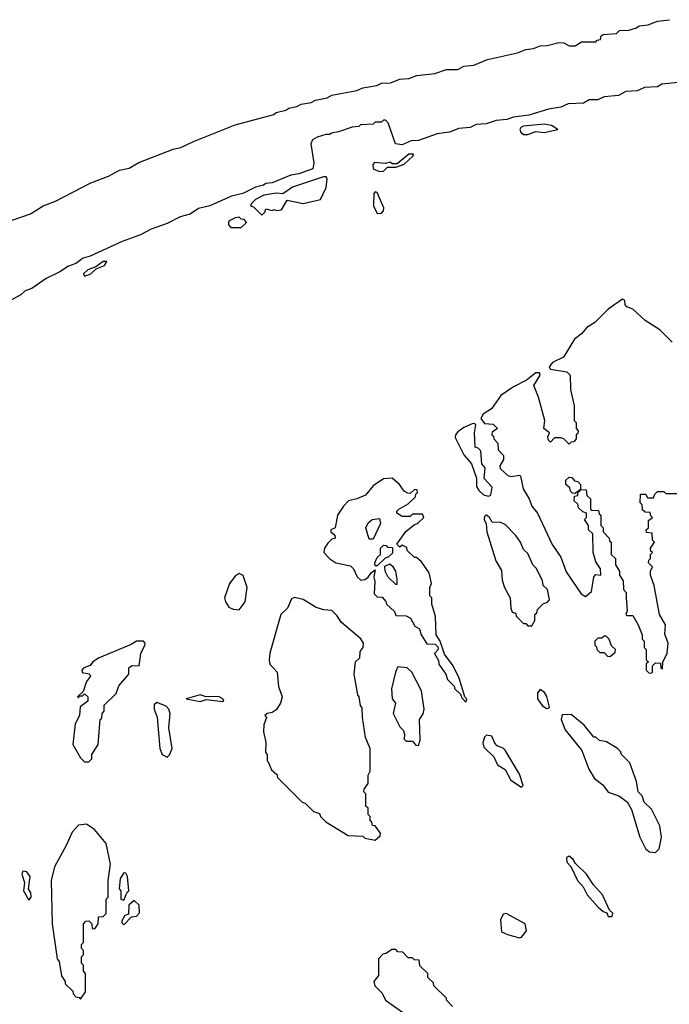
# Model space of a CAD drawing. Extents: x 2494106 to 2685573, y 758056 to 915185.
# Tile 40 of 256: x 2507430 to 2510582, y 854815 to 859587. Entities that reach past the tile are written whole.
import ezdxf

# ---------------------------------------------------------------- set-up
doc = ezdxf.new("R2010")
doc.units = 0

msp = doc.modelspace()

# ---------------------------------------------------------------- linework, layer by layer
at = {"layer": '0CON05XD'}
for points in [[(2507393.3, 858615), (2507483.1, 858646.9), (2507543.3, 858685), (2507603, 858707), (2507775, 858797.1), (2507861.7, 858828.3), (2507915, 858857.1), (2507961.7, 858868.3), (2508007.5, 858895), (2508175, 858960), (2508211.7, 858968.3), (2508273.4, 858996.6), (2508475, 859077.5), (2508662.5, 859127.5), (2508675, 859137.5), (2508722, 859148), (2508735, 859158), (2508774.3, 859165.7), (2508795, 859177.5), (2508844.3, 859185.7), (2508865, 859197.5), (2508922.3, 859207.7), (2508945, 859221.2), (2509066.4, 859243.6), (2509095, 859257.5), (2509162.3, 859267.7), (2509185, 859280), (2509228.3, 859281.7), (2509275, 859299.2), (2509318.3, 859301.7), (2509357.1, 859317.1), (2509444, 859326), (2509500, 859345), (2509555, 859346), (2509585, 859361.2), (2509632.5, 859367.5), (2509700, 859395), (2509845, 859426.2), (2509885, 859443.3), (2509922.7, 859447.3), (2509955, 859460), (2509988.3, 859461.7), (2510045, 859476.2), (2510070, 859475), (2510095, 859460), (2510125, 859460), (2510155, 859480), (2510225, 859480), (2510231.7, 859488.3), (2510248.3, 859491.7), (2510251.7, 859508.3), (2510260, 859515), (2510325, 859520), (2510340, 859535), (2510385, 859536.7), (2510423, 859547), (2510435, 859558), (2510478.3, 859561.7), (2510525, 859580), (2510582.9, 859587.1)], [(2510625, 859283.1), (2510545.8, 859274.2), (2510525, 859262.5), (2510461.7, 859258.3), (2510425, 859241.9), (2510370.8, 859239.2), (2510335, 859220), (2510265, 859214), (2510235, 859198.8), (2510192, 859198), (2510165, 859183.3), (2510090.8, 859179.2), (2510055, 859163.3), (2509995.9, 859154.1), (2509900, 859125), (2509825, 859114), (2509792.7, 859102.7), (2509741.7, 859098.3), (2509692.7, 859082.7), (2509645, 859078.8), (2509615, 859064.5), (2509560, 859060), (2509515, 859042), (2509455.6, 859034.4), (2509365, 859001.4), (2509330, 859000), (2509285, 858980.8), (2509252.5, 858985), (2509217, 859087), (2509205, 859100), (2509195, 859100), (2509185, 859090), (2509155, 859090), (2509145, 859080), (2509083, 859077), (2509075, 859070), (2509043, 859067), (2508977, 859043), (2508943, 859037), (2508935, 859030), (2508915, 859030), (2508873, 859017), (2508850, 859005), (2508842.5, 858985), (2508856.4, 858893.6), (2508852.5, 858865), (2508785, 858840.8), (2508745.7, 858834.3), (2508655, 858796.7), (2508625, 858793.8), (2508612.5, 858785), (2508573.8, 858776.2), (2508512.5, 858745), (2508457.7, 858732.3), (2508352.5, 858685), (2508297.5, 858672.5), (2508257.5, 858645), (2508208, 858632), (2508145, 858598.8), (2508067.7, 858572.3), (2508016.7, 858545), (2507927.7, 858512.3), (2507771.7, 858441.7), (2507738.3, 858431.7), (2507702.5, 858405), (2507667.1, 858392.9), (2507625, 858364.3), (2507558, 858332), (2507488.8, 858285), (2507456.6, 858273.4), (2507435, 858254.2), (2507358, 858212)], [(2509875, 859030), (2509895, 859031.2), (2509934.1, 859045.9), (2509975, 859040), (2510040, 859055), (2510010, 859075), (2509975, 859080), (2509875, 859070.3), (2509861.1, 859065), (2509856.9, 859055), (2509861.5, 859041.5), (2509875, 859030)], [(2509175, 858851.2), (2509195, 858853.3), (2509215, 858872.5), (2509255, 858872.5), (2509295, 858887.5), (2509336.7, 858925), (2509340, 858935), (2509317.5, 858935), (2509261.7, 858888.3), (2509238.3, 858888.3), (2509225, 858896.2), (2509205, 858890), (2509152, 858895), (2509142.9, 858885), (2509144.2, 858864.2), (2509175, 858851.2)], [(2508605, 858640), (2508620, 858655), (2508625, 858670), (2508655, 858662.5), (2508665, 858667.5), (2508675, 858662.5), (2508700, 858665), (2508728.3, 858711.7), (2508805, 858696.2), (2508890, 858715), (2508916.1, 858773.9), (2508921.2, 858815), (2508917.5, 858825), (2508903.3, 858825), (2508753.8, 858775), (2508707, 858743), (2508675.7, 858745.7), (2508615, 858736.2), (2508573.8, 858715), (2508552.5, 858695), (2508550, 858685), (2508565, 858680), (2508605, 858640)], [(2509165, 858647.5), (2509185, 858650), (2509195, 858660), (2509196.2, 858675), (2509165, 858750), (2509155, 858752.5), (2509147.5, 858745), (2509146.7, 858685), (2509165, 858647.5)], [(2508505, 858580), (2508530, 858605), (2508518.3, 858618.3), (2508505, 858620), (2508495, 858630), (2508475, 858627.5), (2508447, 858613), (2508442.5, 858605), (2508443, 858593), (2508455, 858580), (2508505, 858580)], [(2507745, 858343.3), (2507775, 858356.2), (2507800.5, 858379.5), (2507841.2, 858395), (2507852.5, 858415), (2507834.3, 858415), (2507800, 858390), (2507760, 858375), (2507740, 858355), (2507745, 858343.3)], [(2510595, 858023.8), (2510535, 858084), (2510465, 858128.8), (2510405, 858184), (2510375, 858196.2), (2510368, 858205), (2510365.7, 858225.7), (2510355, 858232.5), (2510285, 858184.2), (2510220.5, 858119.5), (2510182.2, 858095), (2510156, 858064), (2510121.6, 858038.4), (2510067.9, 857952.1), (2510015, 857926.4), (2509998.8, 857905), (2510005, 857893.8), (2510085, 857880), (2510100, 857865), (2510102.5, 857795), (2510120, 857715), (2510120, 857645), (2510130, 857635), (2510130, 857605), (2510140, 857595), (2510138.3, 857581.7), (2510130, 857575), (2510130, 857555), (2510118.3, 857541.7), (2510105, 857540), (2510095, 857530), (2510070, 857555), (2510055, 857560), (2510025, 857560), (2510005, 857540), (2509995, 857550), (2509992.5, 857565), (2510000, 857585), (2509972.5, 857605), (2509977.5, 857645), (2509947, 857757), (2509923.9, 857813.9), (2509955.6, 857864.4), (2509951.2, 857875), (2509933.7, 857876.3), (2509889.3, 857840.7), (2509825, 857808.1), (2509764.7, 857765.3), (2509719.4, 857700.6), (2509678.8, 857675), (2509666.7, 857655), (2509685, 857630), (2509727, 857627), (2509747.5, 857605), (2509721.7, 857588.3), (2509720, 857575), (2509728.3, 857568.3), (2509730, 857555), (2509750, 857535), (2509751.7, 857501.7), (2509777.5, 857475), (2509777.5, 857455), (2509760, 857425), (2509761.7, 857411.7), (2509798.3, 857378.3), (2509815, 857372.5), (2509855, 857380), (2509860, 857375), (2509873, 857313), (2509902.5, 857265), (2509915, 857230), (2509942.5, 857195), (2510013.9, 857043.9), (2510055, 856982.5), (2510080.7, 856910.7), (2510154.4, 856804.4), (2510175, 856791.2), (2510203.8, 856815), (2510215, 856887.5), (2510225, 856897.5), (2510250, 856895), (2510247.5, 856925), (2510225, 856960), (2510212.5, 857005), (2510210, 857095), (2510190, 857115), (2510190, 857135), (2510170, 857165), (2510180, 857175), (2510180, 857195), (2510161.7, 857201.7), (2510141.7, 857221.7), (2510138.3, 857238.3), (2510120, 857255), (2510121.7, 857278.3), (2510138.3, 857281.7), (2510140, 857300), (2510148.3, 857301.7), (2510150, 857310), (2510178.3, 857308.3), (2510181.7, 857281.7), (2510200, 857265), (2510200, 857215), (2510205, 857210), (2510238.3, 857208.3), (2510241.7, 857191.7), (2510250, 857185), (2510250, 857135), (2510260, 857125), (2510260, 857105), (2510290, 857075), (2510291.7, 857061.7), (2510300, 857055), (2510300, 856995), (2510320, 856975), (2510320, 856945), (2510340, 856915), (2510340, 856895), (2510357, 856867), (2510360, 856825), (2510371.7, 856811.7), (2510372.5, 856785), (2510377.5, 856722.5), (2510370, 856705), (2510375, 856700), (2510405, 856700), (2510430, 856655), (2510450, 856605), (2510450, 856585), (2510460, 856575), (2510460, 856545), (2510470, 856535), (2510470, 856485), (2510480, 856475), (2510470, 856465), (2510470, 856435), (2510481.7, 856421.7), (2510495, 856420)], [(2509705, 857277.5), (2509715, 857282.5), (2509721.7, 857321.7), (2509683, 857363), (2509687.5, 857415), (2509672.5, 857435), (2509667, 857497), (2509655, 857510), (2509640, 857515), (2509636.7, 857585), (2509643, 857623), (2509635, 857630), (2509625, 857628), (2509585, 857610.8), (2509555, 857589.5), (2509543.6, 857575), (2509542.2, 857562.2), (2509585, 857478.8), (2509622, 857435), (2509646.7, 857365), (2509646.7, 857325), (2509657.5, 857305), (2509680, 857285), (2509705, 857277.5)], [(2509595, 856280), (2509600, 856295), (2509590, 856305), (2509562.5, 856395), (2509532.5, 856455), (2509491.7, 856511.7), (2509470, 856575), (2509450, 856605), (2509447.5, 856695), (2509430, 856755), (2509430, 856785), (2509420, 856795), (2509420, 856835), (2509427.5, 856855), (2509417, 856907), (2509380, 856960), (2509355, 856980), (2509345, 856980), (2509310, 857015), (2509308.3, 857028.3), (2509285, 857040), (2509275, 857030), (2509260, 857045), (2509303.6, 857106.4), (2509345, 857140), (2509360, 857145), (2509390, 857175), (2509385, 857190), (2509335, 857190), (2509325, 857180), (2509285, 857180), (2509260, 857195), (2509260, 857205), (2509270, 857215), (2509315, 857240), (2509350, 857275), (2509351.7, 857288.3), (2509360, 857295), (2509358.3, 857308.3), (2509345, 857310), (2509325, 857290), (2509313, 857293), (2509295, 857302.5), (2509272.5, 857335), (2509237.5, 857365), (2509195, 857361.2), (2509145, 857328), (2509107.6, 857282.4), (2509065.7, 857264.3), (2509025, 857255.6), (2509000.2, 857229.8), (2508972, 857185), (2508960, 857125), (2508940, 857115), (2508940, 857105), (2508958.3, 857088.3), (2508960, 857075), (2508945, 857070), (2508925, 857050), (2508908, 857025), (2508906, 857005), (2508934.1, 856974.1), (2508964.1, 856954.1), (2509035, 856940), (2509050, 856925), (2509067.5, 856887.5), (2509085, 856871.2), (2509105, 856873.8), (2509120, 856885), (2509135, 856906.7), (2509155, 856920), (2509147.5, 856885), (2509152.5, 856865), (2509150, 856805), (2509165, 856790), (2509188.3, 856788.3), (2509207, 856767), (2509210, 856755), (2509248.3, 856718.3), (2509255, 856700), (2509305, 856697.5), (2509326.4, 856686.4), (2509347, 856647), (2509370, 856635), (2509377.5, 856605), (2509405, 856562.5), (2509445, 856560), (2509458.3, 856548.3), (2509460, 856535), (2509442.5, 856515), (2509461.7, 856481.7), (2509463, 856463), (2509497.5, 856415), (2509505, 856390), (2509540, 856355), (2509540, 856345), (2509568.3, 856318.3), (2509575, 856300), (2509595, 856280)], [(2510125, 857290), (2510111.7, 857291.7), (2510101.7, 857301.7), (2510098.3, 857318.3), (2510080, 857335), (2510080, 857355), (2510095, 857370), (2510108.3, 857368.3), (2510121.7, 857351.7), (2510138.3, 857348.3), (2510150, 857335), (2510150, 857310), (2510125, 857290)], [(2510495, 856420), (2510500, 856425), (2510500, 856455), (2510515, 856470), (2510538.3, 856468.3), (2510540, 856445), (2510548.3, 856441.7), (2510550, 856475), (2510570.8, 856515), (2510576.7, 856565), (2510559.3, 856609.3), (2510562.5, 856655), (2510533.6, 856703.6), (2510507.5, 856845), (2510490, 856895), (2510490, 856915), (2510500, 856935), (2510480, 856955), (2510481.7, 856968.3), (2510490, 856975), (2510490, 856995), (2510500, 857005), (2510491.7, 857011.7), (2510490, 857025), (2510510, 857055), (2510500, 857065), (2510498.3, 857098.3), (2510471.7, 857101.7), (2510470, 857115), (2510480, 857125), (2510480, 857160), (2510500, 857175), (2510491.7, 857181.7), (2510488.3, 857198.3), (2510465, 857200), (2510451.7, 857211.7), (2510450, 857235), (2510440, 857245), (2510441.7, 857288.3), (2510468.3, 857288.3), (2510475, 857270), (2510505, 857270), (2510511.7, 857288.3), (2510525, 857300), (2510555, 857300), (2510565, 857290), (2510625, 857290)], [(2509915, 856650), (2509930, 856675), (2509930, 856705), (2509938.3, 856711.7), (2509941.7, 856728.3), (2509971.7, 856758.3), (2509988.3, 856761.7), (2510000, 856775), (2509990, 856825), (2509970, 856845), (2509967, 856867), (2509937, 856927), (2509920, 856945), (2509895, 857000), (2509875, 857020), (2509860, 857055), (2509836.4, 857086.4), (2509785, 857140), (2509765, 857150), (2509721.7, 857151.7), (2509710, 857175), (2509693, 857187), (2509685, 857180), (2509683.3, 857165), (2509693, 857143), (2509696.7, 857105), (2509740, 856965), (2509767, 856917), (2509770.7, 856870.7), (2509782.5, 856835), (2509810, 856785), (2509812.5, 856735), (2509820, 856715), (2509835, 856710), (2509840, 856695), (2509875, 856660), (2509885, 856660), (2509895, 856650), (2509915, 856650)], [(2509145, 857070), (2509125, 857070), (2509110, 857125), (2509120.7, 857149.3), (2509140, 857165), (2509175, 857170), (2509180, 857145), (2509145, 857070)], [(2509165, 856940), (2509155, 856940), (2509153.3, 856955), (2509165, 856980), (2509180, 856995), (2509180, 857025), (2509195, 857040), (2509208.3, 857038.3), (2509215, 857030), (2509238.3, 857028.3), (2509238.3, 857001.7), (2509218.3, 856981.7), (2509202.5, 856977.5), (2509165, 856940)], [(2509260, 856850), (2509255, 856850), (2509217.5, 856885), (2509202.5, 856915), (2509201.7, 856938.3), (2509225, 856950), (2509239.3, 856939.3), (2509252.5, 856915), (2509260, 856875), (2509260, 856850)], [(2508495, 856727.5), (2508523.3, 856765), (2508533.3, 856835), (2508513.6, 856893.6), (2508495, 856903.8), (2508475, 856890), (2508447.5, 856855), (2508424.3, 856785), (2508428, 856765), (2508445, 856740), (2508465, 856730), (2508495, 856727.5)], [(2509155, 855610), (2509178.3, 855631.7), (2509180, 855645), (2509155, 855680), (2509141.7, 855681.7), (2509138.3, 855698.3), (2509130, 855705), (2509130, 855725), (2509120, 855735), (2509120, 855765), (2509110, 855775), (2509110, 855835), (2509100, 855845), (2509101.7, 855858.3), (2509120, 855885), (2509120, 855925), (2509130, 855945), (2509130, 856055), (2509108.3, 856108.3), (2509092.5, 856205), (2509091.7, 856251.7), (2509083, 856263), (2509077.5, 856305), (2509070, 856315), (2509052.5, 856415), (2509060, 856475), (2509080, 856495), (2509082.5, 856525), (2509096.2, 856545), (2509098.8, 856565), (2509085, 856586.7), (2508991.2, 856665), (2508969.3, 856699.3), (2508945, 856723.3), (2508905, 856726.9), (2508868.7, 856738.7), (2508805, 856776.8), (2508763.3, 856786.7), (2508749.1, 856780.9), (2508730, 856735), (2508696.4, 856703.6), (2508643.2, 856516.8), (2508640, 856485), (2508643.9, 856463.9), (2508679.6, 856425), (2508685.7, 856355.7), (2508704, 856305), (2508695.9, 856274.1), (2508675, 856242.5), (2508655, 856230), (2508630, 856225), (2508620, 856215), (2508627.5, 856205), (2508615, 856170), (2508613.3, 856135), (2508624, 856085), (2508622.5, 856035), (2508630, 856025), (2508630, 855995), (2508635, 855990), (2508651.7, 855951.7), (2508678.3, 855928.3), (2508680, 855915), (2508800, 855795), (2508815, 855790), (2508855, 855750), (2508885, 855740), (2508890, 855725), (2508915, 855700), (2509023, 855633), (2509095, 855630), (2509105, 855620), (2509155, 855610)], [(2510295, 856500), (2510318.3, 856521.7), (2510320, 856535), (2510301.7, 856551.7), (2510290, 856585), (2510275, 856600), (2510265, 856600), (2510255, 856590), (2510235, 856590), (2510220, 856575), (2510220, 856555), (2510228.3, 856548.3), (2510230, 856535), (2510245, 856520), (2510265, 856520), (2510281.7, 856501.7), (2510295, 856500)], [(2507765, 855990), (2507780, 856005), (2507780, 856025), (2507810, 856075), (2507820, 856195), (2507828.3, 856201.7), (2507830, 856225), (2507840, 856235), (2507840, 856265), (2507898.3, 856321.7), (2507911.7, 856358.3), (2507960, 856415), (2507960, 856445), (2507967, 856453), (2507975, 856457.5), (2508010, 856455), (2508017.5, 856515), (2508037.5, 856555), (2508038.6, 856565), (2508031.2, 856575), (2507996.7, 856575), (2507971.1, 856558.9), (2507815, 856494.3), (2507785.7, 856475), (2507772.4, 856457.6), (2507740.8, 856445), (2507731.4, 856435), (2507732.9, 856422.9), (2507766.7, 856416.7), (2507773.3, 856405), (2507755, 856380), (2507738.3, 856331.7), (2507710, 856305), (2507715, 856300), (2507720, 856310), (2507735, 856310), (2507745, 856320), (2507760, 856305), (2507760, 856285), (2507723, 856257), (2507720, 856215), (2507700, 856175), (2507687.5, 856075), (2507725, 856010), (2507745, 855990), (2507765, 855990)], [(2509365, 856070), (2509372.5, 856095), (2509370, 856195), (2509387, 856223), (2509392.5, 856245), (2509380, 856335), (2509332.5, 856425), (2509310, 856445), (2509265, 856450), (2509252.5, 856425), (2509233.6, 856343.6), (2509236.7, 856295), (2509252.5, 856275), (2509242.5, 856225), (2509275, 856160), (2509291.7, 856141.7), (2509297.5, 856125), (2509295, 856100), (2509305, 856090), (2509335, 856090), (2509351.7, 856071.7), (2509365, 856070)], [(2508305, 856282.6), (2508335, 856292.5), (2508415, 856282.7), (2508421.2, 856285), (2508415.7, 856295), (2508395, 856307.4), (2508335, 856305.3), (2508305, 856314.7), (2508237.5, 856295), (2508305, 856282.6)], [(2509985, 856248.8), (2509995, 856250), (2510000, 856255), (2509987, 856307), (2509976.7, 856326.7), (2509955, 856340), (2509941.4, 856325), (2509942.7, 856295), (2509965, 856262.9), (2509985, 856248.8)], [(2508145, 856013.3), (2508156.1, 856023.9), (2508170, 856055), (2508154.4, 856155), (2508160, 856225), (2508154.2, 856245), (2508140.6, 856260.6), (2508095, 856277.5), (2508083, 856267), (2508082.5, 856245), (2508097.3, 856207.3), (2508110, 856055), (2508121.2, 856025), (2508145, 856013.3)], [(2510515, 855551.2), (2510531.7, 855568.3), (2510543.3, 855625), (2510535, 855680), (2510495, 855760), (2510460, 855795), (2510450, 855825), (2510430, 855845), (2510422.5, 855895), (2510390, 855985), (2510350, 856025), (2510345, 856040), (2510330, 856055), (2510277, 856087), (2510243, 856093), (2510225, 856110), (2510215, 856110), (2510168.3, 856168.3), (2510105, 856220), (2510061.7, 856218.3), (2510057.5, 856195), (2510076.7, 856145), (2510157.5, 856045), (2510191.4, 855955), (2510219.3, 855909.3), (2510258.3, 855878.3), (2510285, 855842.5), (2510336.1, 855826.1), (2510376.4, 855796.4), (2510398.8, 855758.8), (2510438, 855625), (2510467.3, 855567.3), (2510485, 855554), (2510515, 855551.2)], [(2509865, 855867.5), (2509872.5, 855875), (2509855, 855930), (2509785, 856046.7), (2509775, 856056.7), (2509747, 856067), (2509735, 856080), (2509720, 856115), (2509695, 856120), (2509685, 856110), (2509677, 856083), (2509681.7, 856061.7), (2509730, 856015), (2509747.5, 855975), (2509785, 855952.5), (2509812, 855902), (2509865, 855867.5)], [(2507725, 854840), (2507750, 854875), (2507750, 854965), (2507740, 854975), (2507740, 855005), (2507730, 855015), (2507730, 855045), (2507740, 855055), (2507740, 855075), (2507730, 855085), (2507730, 855105), (2507740, 855115), (2507740, 855205), (2507751.7, 855218.3), (2507765, 855220), (2507780, 855205), (2507781.7, 855181.7), (2507795, 855180), (2507810, 855205), (2507811.7, 855238.3), (2507835, 855240), (2507850, 855255), (2507850, 855325), (2507860, 855335), (2507860, 855415), (2507870, 855495), (2507850, 855595), (2507793, 855663), (2507755, 855687.5), (2507715, 855682.5), (2507685, 855650), (2507656.1, 855583.9), (2507598.3, 855481.7), (2507582.5, 855415), (2507587.5, 855205), (2507612.5, 855035), (2507621.7, 855021.7), (2507633, 854953), (2507650, 854925), (2507650, 854915), (2507688.3, 854878.3), (2507690, 854865), (2507701.7, 854851.7), (2507718.3, 854848.3), (2507725, 854840)], [(2510305, 855240), (2510307, 855257), (2510291.7, 855271.7), (2510257.5, 855345), (2510213.9, 855393.9), (2510180, 855445), (2510126.7, 855496.7), (2510115, 855517.5), (2510095, 855532.5), (2510083.6, 855526.4), (2510083.9, 855503.9), (2510103.6, 855483.6), (2510136.7, 855415), (2510163.6, 855383.6), (2510182.5, 855345), (2510235, 855287.5), (2510260, 855265), (2510278.3, 855258.3), (2510285, 855240), (2510305, 855240)], [(2507475, 855320), (2507485.8, 855335), (2507484, 855355), (2507472.5, 855375), (2507480.8, 855435), (2507465, 855457.5), (2507445, 855460), (2507440, 855445), (2507453.3, 855405), (2507448.8, 855365), (2507475, 855320)], [(2507935, 855320), (2507951.7, 855358.3), (2507960, 855365), (2507952.5, 855435), (2507945, 855450), (2507935, 855452.5), (2507917.5, 855425), (2507912.5, 855375), (2507920, 855365), (2507920, 855325), (2507935, 855320)], [(2507935, 855200), (2507971.7, 855238.3), (2507997, 855243), (2508011.7, 855258.3), (2508010, 855295), (2507985, 855317.5), (2507960, 855295), (2507957.5, 855252.5), (2507940, 855245), (2507925, 855220), (2507925, 855210), (2507935, 855200)], [(2509855, 855137.5), (2509865, 855140), (2509889.3, 855170.7), (2509882.5, 855205), (2509790, 855255), (2509775, 855252.5), (2509763.3, 855225), (2509767, 855167), (2509796.4, 855153.6), (2509855, 855137.5)], [(2509530, 854805), (2509500, 854835), (2509500, 854845), (2509440, 854905), (2509438.3, 854918.3), (2509410, 854945), (2509410, 854965), (2509371.7, 855001.7), (2509368.3, 855028.3), (2509345, 855030), (2509335, 855040), (2509315, 855040), (2509288.3, 855068.3), (2509265, 855070), (2509255, 855080), (2509235, 855080), (2509208.3, 855061.7), (2509191.7, 855058.3), (2509170, 855035), (2509170, 854955), (2509147.5, 854925), (2509152.5, 854905), (2509189.1, 854869.1), (2509205, 854834.3), (2509287, 854777)]]:
    msp.add_lwpolyline(points, dxfattribs=at)

doc.saveas('drawing.dxf')
